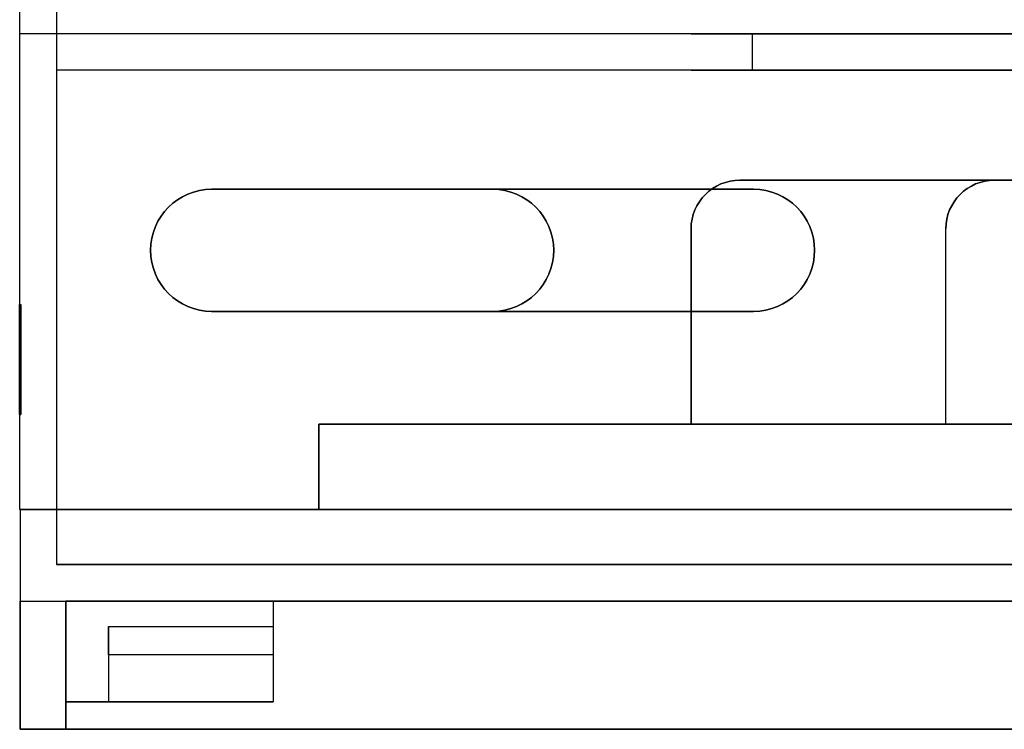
# Model space of a CAD drawing. Extents: x -3.09 to 3.09, y -0.36 to 1.94.
# Tile 1 of 168: x -3.09 to -1.48, y -0.36 to 0.8. Entities that reach past the tile are written whole.
import ezdxf

# ---------------------------------------------------------------- set-up
doc = ezdxf.new("R2010")
doc.units = 0
doc.layers.get('0').update_dxf_attribs({"linetype": 'CONTINUOUS'})

# ---------------------------------------------------------------- blocks, each defined once
blk = doc.blocks.new('*U1')
at = {"extrusion": (0, 0, -1)}
for p, q in [((-3.0938, 1.54, -1.175), (-3.0938, 0.78, -1.175)), ((-3.0337, 1.48, 1.115), (-3.0337, 0.72, 1.115)), ((-3.0938, 0.78, -1.69), (-3.0938, 0, -1.69)), ((3.0938, 0.78, -1.69), (-3.0938, 0.78, -1.69)), ((3.0938, 0.78, -1.175), (-3.0938, 0.78, -1.175)), ((-1.8937, 0.78, -1.37), (-1.8937, 0.72, -1.37)), ((-0.0757, 0.78, -1.37), (-1.8937, 0.78, -1.37)), ((-3.0337, 0.72, 1.63), (-3.0337, 0, 1.63)), ((3.0337, 0.72, 1.63), (-3.0337, 0.72, 1.63)), ((3.0337, 0.72, 1.115), (-3.0337, 0.72, 1.115)), ((-1.8937, 0.72, -1.37), (-0.0757, 0.72, -1.37)), ((-0.0558, 0.54, -1.64), (-1.9137, 0.54, -1.64)), ((-0.0558, 0.54, -1.69), (-1.9137, 0.54, -1.69)), ((-1.8912, 0.525, 1.63), (-2.7792, 0.525, 1.63)), ((-2.3188, 0.525, -1.69), (-2.7792, 0.525, -1.69)), ((-1.9937, 0.46, -1.64), (-1.9937, 0.14, -1.64)), ((-1.9937, 0.46, -1.69), (-1.9937, 0.14, -1.69)), ((-3.0938, 0.336, 0.195), (-3.0918, 0.336, 0.195)), ((-3.0938, 0.336, 0.195), (-3.0938, 0.156, 0.195)), ((-3.0918, 0.336, 0.195), (-3.0918, 0.156, 0.195)), ((-2.7792, 0.325, 1.63), (-1.8912, 0.325, 1.63)), ((-2.7792, 0.325, -1.69), (-2.3188, 0.325, -1.69)), ((-3.0938, 0.156, 0.195), (-3.0918, 0.156, 0.195)), ((-2.6037, 0.14, -1.687), (-2.6037, 0, -1.687)), ((-1.9937, 0.14, -1.687), (-2.6037, 0.14, -1.687)), ((-2.6037, 0.14, -1.69), (-2.6037, 0, -1.69)), ((-1.9937, 0.14, -1.69), (-2.6037, 0.14, -1.69)), ((-1.9937, 0.14, -1.64), (0.0243, 0.14, -1.64)), ((0.0243, 0.14, -1.687), (-1.9937, 0.14, -1.687)), ((-2.6037, 0, -1.69), (-3.0938, 0, -1.69)), ((-3.0932, 0, -1.6895), (-3.0932, -0.36, -1.6895)), ((-2.6037, 0, -1.6895), (-3.0932, 0, -1.6895)), ((3.0337, 0, 1.63), (-3.0337, 0, 1.63)), ((-3.0332, 0, 1.6295), (-3.0332, -0.09, 1.6295)), ((-3.0332, 0, 1.6295), (3.0332, 0, 1.6295)), ((-2.6037, 0, -1.687), (2.6138, 0, -1.687)), ((2.6138, 0, -1.6895), (-2.6037, 0, -1.6895)), ((3.0332, -0.09, 1.6295), (-3.0332, -0.09, 1.6295)), ((-3.0932, -0.15, 0.694), (-3.0932, -0.36, 0.694)), ((-3.0932, -0.15, 0.694), (-3.0182, -0.15, 0.694)), ((-3.0182, -0.15, -0.802), (-3.0182, -0.315, -0.802)), ((-2.6782, -0.15, -0.802), (-3.0182, -0.15, -0.802)), ((-3.0182, -0.36, 0.694), (-3.0182, -0.15, 0.694)), ((-0.31, -0.15, 1.6145), (-3.0182, -0.15, 1.6145)), ((-3.0182, -0.15, 1.6145), (-3.0182, -0.36, 1.6145)), ((-2.6782, -0.15, -0.802), (-2.6782, -0.315, -0.802)), ((-2.6782, -0.315, -0.802), (-3.0182, -0.315, -0.802)), ((-3.0932, -0.36, 0.694), (-3.0182, -0.36, 0.694)), ((3.0932, -0.36, -1.6895), (-3.0932, -0.36, -1.6895)), ((-3.0182, -0.36, 1.6145), (-0.31, -0.36, 1.6145))]:
    blk.add_line(p, q, dxfattribs=at)
at = {"extrusion": (-1, 0, 0)}
for p, q in [((-3.0938, 1.54, 1.175), (-3.0938, 0.78, 1.175)), ((-3.0938, 1.54, -1.175), (-3.0938, 0.78, -1.175)), ((-3.0938, 0.78, 1.69), (-3.0938, 0, 1.69)), ((-3.0938, 0.78, -1.69), (-3.0938, 0, -1.69)), ((-3.0938, 0.78, 1.175), (-3.0938, 0.78, 1.69)), ((-3.0938, 0.78, -1.175), (-3.0938, 0.78, -1.69)), ((-1.9937, 0.14, -1.63), (-1.9937, 0.46, -1.63)), ((-1.9937, 0.46, -1.63), (-1.9937, 0.46, -1.6295)), ((-1.9937, 0.46, -1.6295), (-1.9937, 0.14, -1.6295)), ((-3.0938, 0.336, 0.195), (-3.0938, 0.156, 0.195)), ((-3.0938, 0.336, -0.195), (-3.0938, 0.336, 0.195)), ((-3.0938, 0.156, -0.195), (-3.0938, 0.336, -0.195)), ((-3.0918, 0.336, 0.195), (-3.0918, 0.156, 0.195)), ((-3.0918, 0.336, -0.195), (-3.0918, 0.336, 0.195)), ((-3.0918, 0.156, -0.195), (-3.0918, 0.336, -0.195)), ((-3.0938, 0.156, 0.195), (-3.0938, 0.156, -0.195)), ((-3.0918, 0.156, 0.195), (-3.0918, 0.156, -0.195)), ((-1.9937, 0.14, -1.63), (-1.9937, 0.14, -1.6295)), ((-3.0938, 0, -1.69), (-3.0938, 0, 1.69)), ((-3.0932, 0, -1.6895), (-3.0932, -0.36, -1.6895)), ((-3.0932, 0, -1.6895), (-3.0932, 0, 1.6895)), ((-3.0932, 0, 1.6895), (-3.0932, -0.36, 1.6895)), ((-3.0932, -0.36, -0.694), (-3.0932, -0.15, -0.694)), ((-3.0932, -0.15, -0.694), (-3.0932, -0.15, 0.694)), ((-3.0932, -0.15, 0.694), (-3.0932, -0.36, 0.694)), ((-2.9482, -0.1917, -0.694), (-2.9482, -0.315, -0.694)), ((-2.9482, -0.2381, -0.607), (-2.9482, -0.1917, -0.694)), ((-2.9482, -0.2381, -0.607), (-2.9482, -0.315, -0.607)), ((-2.9482, -0.315, -0.694), (-2.9482, -0.315, -0.607)), ((-3.0932, -0.36, -1.6895), (-3.0932, -0.36, -0.694)), ((-3.0932, -0.36, 0.694), (-3.0932, -0.36, 1.6895))]:
    blk.add_line(p, q, dxfattribs=at)
for p, q in [((-3.0938, 1.54, 1.175), (-3.0938, 0.78, 1.175)), ((-3.0337, 1.48, -1.115), (-3.0337, 0.72, -1.115)), ((-3.0938, 0.78, 1.69), (-3.0938, 0, 1.69)), ((3.0938, 0.78, 1.69), (-3.0938, 0.78, 1.69)), ((3.0938, 0.78, 1.175), (-3.0938, 0.78, 1.175)), ((-1.8937, 0.78, -1.57), (-1.8937, 0.72, -1.57)), ((-1.8937, 0.78, -1.57), (-0.0757, 0.78, -1.57)), ((-1.8937, 0.78, -1.57), (-1.8937, 0.72, -1.57)), ((-1.8937, 0.78, -1.37), (-1.8937, 0.72, -1.37)), ((-3.0337, 0.72, -1.63), (-3.0337, 0, -1.63)), ((3.0337, 0.72, -1.63), (-3.0337, 0.72, -1.63)), ((3.0337, 0.72, -1.115), (-3.0337, 0.72, -1.115)), ((-0.0757, 0.72, -1.57), (-1.8937, 0.72, -1.57)), ((-1.9137, 0.54, -1.63), (-1.9137, 0.54, -1.6295)), ((-0.0558, 0.54, -1.6295), (-1.9137, 0.54, -1.6295)), ((-1.9137, 0.54, -1.69), (-1.9137, 0.54, -1.64)), ((-1.9137, 0.54, -1.63), (-0.0558, 0.54, -1.63)), ((-1.4963, 0.54, 1.64), (2.5337, 0.54, 1.64)), ((-1.4963, 0.54, 1.69), (-1.4963, 0.54, 1.64)), ((-1.4963, 0.54, 1.69), (2.5337, 0.54, 1.69)), ((-2.7792, 0.525, -1.69), (-2.7792, 0.525, -1.63)), ((-2.7792, 0.525, 1.69), (-2.7792, 0.525, 1.63)), ((-2.7792, 0.525, -1.63), (-2.3188, 0.525, -1.63)), ((-2.7792, 0.525, 1.69), (-1.8912, 0.525, 1.69)), ((-2.3188, 0.525, -1.69), (-2.3188, 0.525, -1.63)), ((-1.8912, 0.525, 1.69), (-1.8912, 0.525, 1.63)), ((-1.9937, 0.46, -1.63), (-1.9937, 0.46, -1.6295)), ((-1.9937, 0.46, -1.6295), (-1.9937, 0.14, -1.6295)), ((-1.9937, 0.46, -1.69), (-1.9937, 0.46, -1.64)), ((-1.9937, 0.14, -1.63), (-1.9937, 0.46, -1.63)), ((-1.5762, 0.14, 1.64), (-1.5762, 0.46, 1.64)), ((-1.5762, 0.46, 1.69), (-1.5762, 0.46, 1.64)), ((-1.5762, 0.14, 1.69), (-1.5762, 0.46, 1.69)), ((-3.0938, 0.336, -0.195), (-3.0918, 0.336, -0.195)), ((-3.0938, 0.156, -0.195), (-3.0938, 0.336, -0.195)), ((-3.0918, 0.156, -0.195), (-3.0918, 0.336, -0.195)), ((-2.7792, 0.325, -1.69), (-2.7792, 0.325, -1.63)), ((-2.7792, 0.325, 1.69), (-2.7792, 0.325, 1.63)), ((-2.3188, 0.325, -1.63), (-2.7792, 0.325, -1.63)), ((-1.8912, 0.325, 1.69), (-2.7792, 0.325, 1.69)), ((-2.3188, 0.325, -1.69), (-2.3188, 0.325, -1.63)), ((-1.8912, 0.325, 1.69), (-1.8912, 0.325, 1.63)), ((-3.0938, 0.156, -0.195), (-3.0918, 0.156, -0.195)), ((-2.6037, 0, 1.6865), (-2.6037, 0.14, 1.6865)), ((-2.6037, 0.14, 1.6865), (-1.5762, 0.14, 1.6865)), ((-2.6037, 0.14, 1.69), (-1.5762, 0.14, 1.69)), ((-2.6037, 0, 1.69), (-2.6037, 0.14, 1.69)), ((-1.9937, 0.14, -1.6295), (0.0243, 0.14, -1.6295)), ((0.0243, 0.14, -1.63), (-1.9937, 0.14, -1.63)), ((2.6138, 0.14, 1.64), (-1.5762, 0.14, 1.64)), ((2.6138, 0.14, 1.6865), (-1.5762, 0.14, 1.6865)), ((-2.6037, 0, 1.69), (-3.0938, 0, 1.69)), ((-3.0932, 0, 1.6895), (-3.0932, -0.36, 1.6895)), ((-3.0932, 0, 1.6895), (-2.6037, 0, 1.6895)), ((3.0337, 0, -1.63), (-3.0337, 0, -1.63)), ((-3.0332, 0, -1.6295), (-3.0332, -0.09, -1.6295)), ((3.0332, 0, -1.6295), (-3.0332, 0, -1.6295)), ((2.6138, 0, 1.6865), (-2.6037, 0, 1.6865)), ((-2.6037, 0, 1.6895), (2.6138, 0, 1.6895)), ((-3.0332, -0.09, -1.6295), (3.0332, -0.09, -1.6295)), ((-3.0932, -0.36, -0.694), (-3.0932, -0.15, -0.694)), ((-3.0932, -0.15, -0.694), (-2.6782, -0.15, -0.694)), ((-3.0182, -0.15, -1.6145), (-3.0182, -0.36, -1.6145)), ((-3.0182, -0.15, -1.6145), (3.0182, -0.15, -1.6145)), ((-2.6782, -0.15, -0.694), (-2.6782, -0.1917, -0.694)), ((-2.9482, -0.1917, -0.694), (-2.9482, -0.315, -0.694)), ((-2.9482, -0.1917, -0.694), (-2.6782, -0.1917, -0.694)), ((-2.9482, -0.2381, -0.607), (-2.9482, -0.315, -0.607)), ((-2.6782, -0.2381, -0.607), (-2.9482, -0.2381, -0.607)), ((-2.6782, -0.2381, -0.607), (-2.6782, -0.315, -0.607)), ((-3.0182, -0.36, -0.694), (-3.0182, -0.315, -0.694)), ((-3.0182, -0.315, -0.694), (-2.9482, -0.315, -0.694)), ((-2.9482, -0.315, -0.607), (-2.6782, -0.315, -0.607)), ((-3.0932, -0.36, -0.694), (-3.0182, -0.36, -0.694)), ((-3.0932, -0.36, 1.6895), (-0.235, -0.36, 1.6895)), ((3.0182, -0.36, -1.6145), (-3.0182, -0.36, -1.6145))]:
    blk.add_line(p, q)
at = {"extrusion": (1, 0, 0)}
for p, q in [((-3.0337, 1.48, 1.115), (-3.0337, 0.72, 1.115)), ((-3.0337, 1.48, -1.115), (-3.0337, 0.72, -1.115)), ((-3.0337, 0.72, 1.115), (-3.0337, 0.72, 1.63)), ((-3.0337, 0.72, -1.115), (-3.0337, 0.72, -1.63)), ((-3.0337, 0.72, 1.63), (-3.0337, 0, 1.63)), ((-3.0337, 0.72, -1.63), (-3.0337, 0, -1.63)), ((-1.9937, 0.46, -1.64), (-1.9937, 0.14, -1.64)), ((-1.9937, 0.46, -1.69), (-1.9937, 0.46, -1.64)), ((-1.9937, 0.46, -1.69), (-1.9937, 0.14, -1.69)), ((-1.5762, 0.14, 1.64), (-1.5762, 0.46, 1.64)), ((-1.5762, 0.46, 1.69), (-1.5762, 0.46, 1.64)), ((-1.5762, 0.14, 1.69), (-1.5762, 0.46, 1.69)), ((-2.6037, 0.14, -1.687), (-2.6037, 0, -1.687)), ((-2.6037, 0.14, -1.69), (-2.6037, 0.14, -1.687)), ((-2.6037, 0.14, -1.69), (-2.6037, 0, -1.69)), ((-2.6037, 0, 1.6865), (-2.6037, 0.14, 1.6865)), ((-2.6037, 0.14, 1.69), (-2.6037, 0.14, 1.6865)), ((-2.6037, 0, 1.69), (-2.6037, 0.14, 1.69)), ((-1.9937, 0.14, -1.687), (-1.9937, 0.14, -1.64)), ((-1.9937, 0.14, -1.69), (-1.9937, 0.14, -1.687)), ((-1.5762, 0.14, 1.6865), (-1.5762, 0.14, 1.64)), ((-1.5762, 0.14, 1.69), (-1.5762, 0.14, 1.6865)), ((-3.0337, 0, -1.63), (-3.0337, 0, 1.63)), ((-3.0332, 0, -1.6295), (-3.0332, -0.09, -1.6295)), ((-3.0332, 0, 1.6295), (-3.0332, -0.09, 1.6295)), ((-3.0332, 0, -1.6295), (-3.0332, 0, 1.6295)), ((-2.6037, 0, -1.6895), (-2.6037, 0, -1.687)), ((-2.6037, 0, -1.69), (-2.6037, 0, -1.6895)), ((-2.6037, 0, 1.6895), (-2.6037, 0, 1.6865)), ((-2.6037, 0, 1.6895), (-2.6037, 0, 1.69)), ((-3.0332, -0.09, 1.6295), (-3.0332, -0.09, -1.6295)), ((-3.0182, -0.36, 0.694), (-3.0182, -0.15, 0.694)), ((-3.0182, -0.15, 1.6145), (-3.0182, -0.15, 0.694)), ((-3.0182, -0.15, 1.6145), (-3.0182, -0.36, 1.6145)), ((-3.0182, -0.15, -0.802), (-3.0182, -0.315, -0.802)), ((-3.0182, -0.15, -0.802), (-3.0182, -0.15, -1.6145)), ((-3.0182, -0.15, -1.6145), (-3.0182, -0.36, -1.6145)), ((-2.6782, -0.15, -0.802), (-2.6782, -0.315, -0.802)), ((-2.6782, -0.15, -0.694), (-2.6782, -0.15, -0.802)), ((-2.6782, -0.15, -0.694), (-2.6782, -0.1917, -0.694)), ((-2.6782, -0.1917, -0.694), (-2.6782, -0.2381, -0.607)), ((-2.6782, -0.2381, -0.607), (-2.6782, -0.315, -0.607)), ((-3.0182, -0.315, -0.802), (-3.0182, -0.315, -0.694)), ((-3.0182, -0.36, -0.694), (-3.0182, -0.315, -0.694)), ((-2.6782, -0.315, -0.607), (-2.6782, -0.315, -0.802)), ((-3.0182, -0.36, 0.694), (-3.0182, -0.36, 1.6145)), ((-3.0182, -0.36, -1.6145), (-3.0182, -0.36, -0.694))]:
    blk.add_line(p, q, dxfattribs=at)
at = {"extrusion": (0, 1, 0)}
for p, q in [((3.0938, 0.78, -1.69), (-3.0938, 0.78, -1.69)), ((3.0938, 0.78, -1.175), (-3.0938, 0.78, -1.175)), ((-3.0938, 0.78, -1.175), (-3.0938, 0.78, -1.69)), ((3.0938, 0.78, 1.175), (-3.0938, 0.78, 1.175)), ((3.0938, 0.78, 1.69), (-3.0938, 0.78, 1.69)), ((-3.0938, 0.78, 1.175), (-3.0938, 0.78, 1.69)), ((-1.8937, 0.78, -1.57), (-0.0757, 0.78, -1.57)), ((-0.0757, 0.78, -1.37), (-1.8937, 0.78, -1.37)), ((-1.9137, 0.54, -1.63), (-0.0558, 0.54, -1.63)), ((-1.9137, 0.54, -1.63), (-1.9137, 0.54, -1.6295)), ((-0.0558, 0.54, -1.6295), (-1.9137, 0.54, -1.6295)), ((-2.3188, 0.325, -1.63), (-2.7792, 0.325, -1.63)), ((-2.7792, 0.325, -1.69), (-2.7792, 0.325, -1.63)), ((-2.7792, 0.325, -1.69), (-2.3188, 0.325, -1.69)), ((-2.7792, 0.325, 1.63), (-1.8912, 0.325, 1.63)), ((-2.7792, 0.325, 1.69), (-2.7792, 0.325, 1.63)), ((-1.8912, 0.325, 1.69), (-2.7792, 0.325, 1.69)), ((-2.3188, 0.325, -1.69), (-2.3188, 0.325, -1.63)), ((-1.8912, 0.325, 1.69), (-1.8912, 0.325, 1.63)), ((-3.0938, 0.156, -0.195), (-3.0918, 0.156, -0.195)), ((-3.0938, 0.156, 0.195), (-3.0918, 0.156, 0.195)), ((-3.0938, 0.156, 0.195), (-3.0938, 0.156, -0.195)), ((-3.0918, 0.156, 0.195), (-3.0918, 0.156, -0.195)), ((-1.9937, 0.14, -1.64), (0.0243, 0.14, -1.64)), ((-1.9937, 0.14, -1.687), (-1.9937, 0.14, -1.64)), ((0.0243, 0.14, -1.687), (-1.9937, 0.14, -1.687)), ((2.6138, 0.14, 1.64), (-1.5762, 0.14, 1.64)), ((-1.5762, 0.14, 1.6865), (-1.5762, 0.14, 1.64)), ((2.6138, 0.14, 1.6865), (-1.5762, 0.14, 1.6865)), ((3.0337, 0, -1.63), (-3.0337, 0, -1.63)), ((-3.0337, 0, -1.63), (-3.0337, 0, 1.63)), ((3.0337, 0, 1.63), (-3.0337, 0, 1.63)), ((3.0332, 0, -1.6295), (-3.0332, 0, -1.6295)), ((-3.0332, 0, -1.6295), (-3.0332, 0, 1.6295)), ((-3.0332, 0, 1.6295), (3.0332, 0, 1.6295)), ((-2.6037, 0, -1.687), (2.6138, 0, -1.687)), ((-2.6037, 0, -1.6895), (-2.6037, 0, -1.687)), ((2.6138, 0, -1.6895), (-2.6037, 0, -1.6895)), ((2.6138, 0, 1.6865), (-2.6037, 0, 1.6865)), ((-2.6037, 0, 1.6895), (-2.6037, 0, 1.6865)), ((-2.6037, 0, 1.6895), (2.6138, 0, 1.6895)), ((3.0332, -0.09, 1.6295), (-3.0332, -0.09, 1.6295)), ((-3.0332, -0.09, 1.6295), (-3.0332, -0.09, -1.6295)), ((-3.0332, -0.09, -1.6295), (3.0332, -0.09, -1.6295))]:
    blk.add_line(p, q, dxfattribs=at)
at = {"extrusion": (0, -1, 0)}
for p, q in [((3.0337, 0.72, -1.115), (-3.0337, 0.72, -1.115)), ((3.0337, 0.72, -1.63), (-3.0337, 0.72, -1.63)), ((-3.0337, 0.72, -1.115), (-3.0337, 0.72, -1.63)), ((3.0337, 0.72, 1.63), (-3.0337, 0.72, 1.63)), ((3.0337, 0.72, 1.115), (-3.0337, 0.72, 1.115)), ((-3.0337, 0.72, 1.115), (-3.0337, 0.72, 1.63)), ((-1.8937, 0.72, -1.37), (-0.0757, 0.72, -1.37)), ((-0.0757, 0.72, -1.57), (-1.8937, 0.72, -1.57)), ((-0.0558, 0.54, -1.64), (-1.9137, 0.54, -1.64)), ((-1.9137, 0.54, -1.69), (-1.9137, 0.54, -1.64)), ((-0.0558, 0.54, -1.69), (-1.9137, 0.54, -1.69)), ((-1.4963, 0.54, 1.64), (2.5337, 0.54, 1.64)), ((-1.4963, 0.54, 1.69), (-1.4963, 0.54, 1.64)), ((-1.4963, 0.54, 1.69), (2.5337, 0.54, 1.69)), ((-2.7792, 0.525, -1.63), (-2.3188, 0.525, -1.63)), ((-2.7792, 0.525, -1.69), (-2.7792, 0.525, -1.63)), ((-2.3188, 0.525, -1.69), (-2.7792, 0.525, -1.69)), ((-1.8912, 0.525, 1.63), (-2.7792, 0.525, 1.63)), ((-2.7792, 0.525, 1.69), (-2.7792, 0.525, 1.63)), ((-2.7792, 0.525, 1.69), (-1.8912, 0.525, 1.69)), ((-2.3188, 0.525, -1.69), (-2.3188, 0.525, -1.63)), ((-1.8912, 0.525, 1.69), (-1.8912, 0.525, 1.63)), ((-3.0938, 0.336, 0.195), (-3.0918, 0.336, 0.195)), ((-3.0938, 0.336, -0.195), (-3.0918, 0.336, -0.195)), ((-3.0938, 0.336, -0.195), (-3.0938, 0.336, 0.195)), ((-3.0918, 0.336, -0.195), (-3.0918, 0.336, 0.195)), ((-1.9937, 0.14, -1.687), (-2.6037, 0.14, -1.687)), ((-2.6037, 0.14, -1.69), (-2.6037, 0.14, -1.687)), ((-1.9937, 0.14, -1.69), (-2.6037, 0.14, -1.69)), ((-2.6037, 0.14, 1.6865), (-1.5762, 0.14, 1.6865)), ((-2.6037, 0.14, 1.69), (-2.6037, 0.14, 1.6865)), ((-2.6037, 0.14, 1.69), (-1.5762, 0.14, 1.69)), ((0.0243, 0.14, -1.63), (-1.9937, 0.14, -1.63)), ((-1.9937, 0.14, -1.63), (-1.9937, 0.14, -1.6295)), ((-1.9937, 0.14, -1.6295), (0.0243, 0.14, -1.6295)), ((-1.9937, 0.14, -1.69), (-1.9937, 0.14, -1.687)), ((-1.5762, 0.14, 1.69), (-1.5762, 0.14, 1.6865)), ((-2.6037, 0, -1.69), (-3.0938, 0, -1.69)), ((-3.0938, 0, -1.69), (-3.0938, 0, 1.69)), ((-2.6037, 0, 1.69), (-3.0938, 0, 1.69)), ((-2.6037, 0, -1.6895), (-3.0932, 0, -1.6895)), ((-3.0932, 0, -1.6895), (-3.0932, 0, 1.6895)), ((-3.0932, 0, 1.6895), (-2.6037, 0, 1.6895)), ((-2.6037, 0, -1.69), (-2.6037, 0, -1.6895)), ((-2.6037, 0, 1.6895), (-2.6037, 0, 1.69)), ((-3.0932, -0.15, -0.694), (-2.6782, -0.15, -0.694)), ((-3.0932, -0.15, -0.694), (-3.0932, -0.15, 0.694)), ((-3.0932, -0.15, 0.694), (-3.0182, -0.15, 0.694)), ((-2.6782, -0.15, -0.802), (-3.0182, -0.15, -0.802)), ((-3.0182, -0.15, -0.802), (-3.0182, -0.15, -1.6145)), ((-3.0182, -0.15, -1.6145), (3.0182, -0.15, -1.6145)), ((-3.0182, -0.15, 1.6145), (-3.0182, -0.15, 0.694)), ((-0.31, -0.15, 1.6145), (-3.0182, -0.15, 1.6145)), ((-2.6782, -0.15, -0.694), (-2.6782, -0.15, -0.802)), ((-3.0182, -0.315, -0.694), (-2.9482, -0.315, -0.694)), ((-2.6782, -0.315, -0.802), (-3.0182, -0.315, -0.802)), ((-3.0182, -0.315, -0.802), (-3.0182, -0.315, -0.694)), ((-2.9482, -0.315, -0.607), (-2.6782, -0.315, -0.607)), ((-2.9482, -0.315, -0.694), (-2.9482, -0.315, -0.607)), ((-2.6782, -0.315, -0.607), (-2.6782, -0.315, -0.802)), ((-3.0932, -0.36, -0.694), (-3.0182, -0.36, -0.694)), ((-3.0932, -0.36, -1.6895), (-3.0932, -0.36, -0.694)), ((3.0932, -0.36, -1.6895), (-3.0932, -0.36, -1.6895)), ((-3.0932, -0.36, 1.6895), (-0.235, -0.36, 1.6895)), ((-3.0932, -0.36, 0.694), (-3.0932, -0.36, 1.6895)), ((-3.0932, -0.36, 0.694), (-3.0182, -0.36, 0.694)), ((-3.0182, -0.36, -1.6145), (-3.0182, -0.36, -0.694)), ((3.0182, -0.36, -1.6145), (-3.0182, -0.36, -1.6145)), ((-3.0182, -0.36, 0.694), (-3.0182, -0.36, 1.6145)), ((-3.0182, -0.36, 1.6145), (-0.31, -0.36, 1.6145))]:
    blk.add_line(p, q, dxfattribs=at)
at = {"extrusion": (0, 0.882363, 0.470569)}
for p, q in [((-2.9482, -0.1917, -0.694), (-2.6782, -0.1917, -0.694)), ((-2.9482, -0.2381, -0.607), (-2.9482, -0.1917, -0.694)), ((-2.6782, -0.1917, -0.694), (-2.6782, -0.2381, -0.607)), ((-2.6782, -0.2381, -0.607), (-2.9482, -0.2381, -0.607))]:
    blk.add_line(p, q, dxfattribs=at)
at = {"extrusion": (0, -1, 0)}
for centre in [(-1.8937, -1.47, -0.78), (-1.4763, 1.47, -0.78), (-1.8937, -1.47, -0.72), (-1.4763, 1.47, -0.72)]:
    blk.add_arc(centre, 0.1, 90, 270, dxfattribs=at)
at = {"extrusion": (0, 1, 0)}
for centre in [(1.8937, -1.47, 0.78), (1.4763, 1.47, 0.78), (1.8937, -1.47, 0.72), (1.4763, 1.47, 0.72)]:
    blk.add_arc(centre, 0.1, 270, 90, dxfattribs=at)
at = {"extrusion": (0, 0, -1)}
for centre, radius, start, end in [((1.9137, 0.46, 1.63), 0.08, 0, 90), ((1.9137, 0.46, 1.64), 0.08, 0, 90), ((1.9137, 0.46, 1.69), 0.08, 0, 90), ((1.4963, 0.46, -1.64), 0.08, 0, 90), ((1.4963, 0.46, -1.69), 0.08, 0, 90), ((2.7792, 0.425, 1.63), 0.1, 270, 90), ((2.7792, 0.425, -1.69), 0.1, 270, 90), ((2.7792, 0.425, -1.63), 0.1, 270, 90), ((2.7792, 0.425, 1.69), 0.1, 270, 90), ((2.3188, 0.425, 1.63), 0.1, 90, 270), ((2.3188, 0.425, 1.69), 0.1, 90, 270), ((1.8912, 0.425, -1.69), 0.1, 90, 270), ((1.8912, 0.425, -1.63), 0.1, 90, 270)]:
    blk.add_arc(centre, radius, start, end, dxfattribs=at)
for centre, radius, start, end in [((-1.9137, 0.46, -1.6295), 0.08, 90, 180), ((-1.9137, 0.46, -1.6295), 0.08, 90, 180), ((-1.9137, 0.46, -1.64), 0.08, 90, 180), ((-1.9137, 0.46, -1.69), 0.08, 90, 180), ((-1.9137, 0.46, -1.63), 0.08, 90, 180), ((-1.4963, 0.46, 1.64), 0.08, 90, 180), ((-1.4963, 0.46, 1.69), 0.08, 90, 180), ((-2.7792, 0.425, -1.69), 0.1, 90, 270), ((-2.7792, 0.425, 1.63), 0.1, 90, 270), ((-2.7792, 0.425, -1.63), 0.1, 90, 270), ((-2.7792, 0.425, 1.69), 0.1, 90, 270), ((-2.3188, 0.425, -1.69), 0.1, 270, 90), ((-2.3188, 0.425, -1.63), 0.1, 270, 90), ((-1.8912, 0.425, 1.63), 0.1, 270, 90), ((-1.8912, 0.425, 1.69), 0.1, 270, 90)]:
    blk.add_arc(centre, radius, start, end)

msp = doc.modelspace()

# ---------------------------------------------------------------- block references
msp.add_blockref('*U1', (0, 0))

doc.saveas('drawing.dxf')
